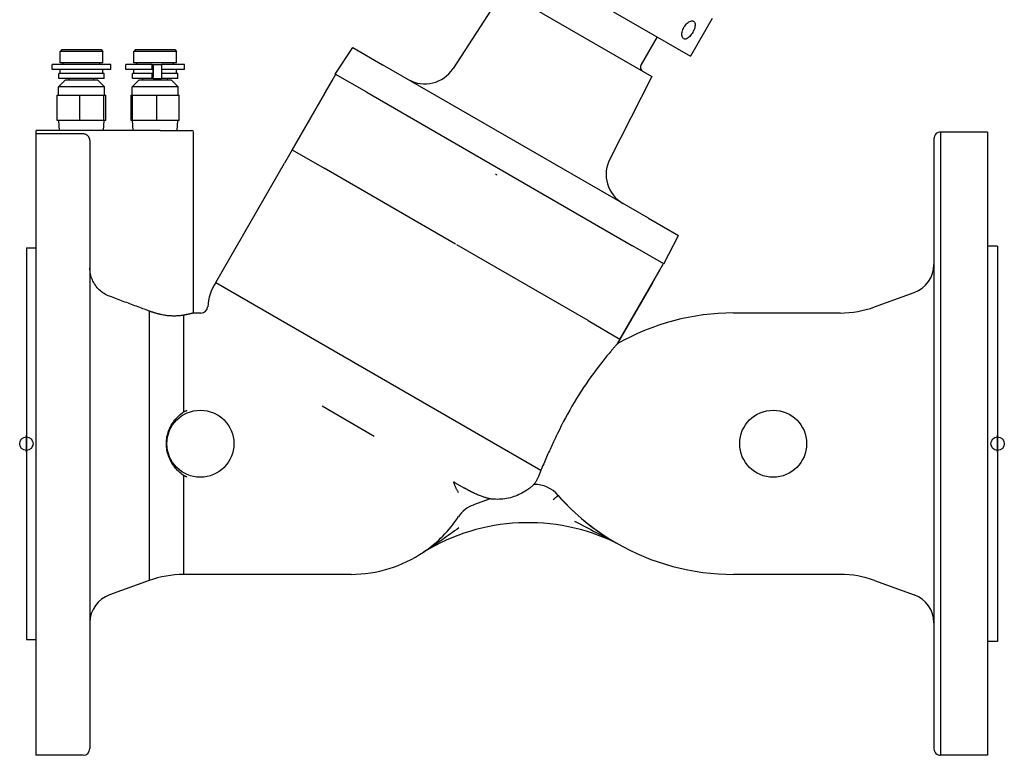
# Model space of a CAD drawing. Header units: millimetres. Extents: x 1102 to 3603, y 544 to 1472.
# Tile 1 of 17: x 1102 to 1396, y 767 to 986. Entities that reach past the tile are written whole.
import ezdxf

# ---------------------------------------------------------------- set-up
doc = ezdxf.new("R2010")
doc.units = ezdxf.units.MM
doc.layers.add('DETAIL', color=2, linetype='Continuous')
doc.layers.add('ORIGIN', color=6, linetype='Continuous')

msp = doc.modelspace()

# ---------------------------------------------------------------- linework, layer by layer
at = {"layer": 'DETAIL'}
for p, q in [((1246.04, 1007.96), (1302.34, 975.46)), ((1246.53, 994.94), (1231.46, 971.73)), ((1246.53, 994.94), (1290.82, 969.38)), ((1308.84, 986.71), (1302.34, 975.46)), ((1292.38, 981.21), (1287.61, 972.96)), ((1114.68, 977.4), (1114.18, 976.9)), ((1114.18, 973.5), (1114.18, 976.9)), ((1126.88, 976.9), (1114.18, 976.9)), ((1114.68, 977.4), (1126.38, 977.4)), ((1126.38, 977.4), (1126.88, 976.9)), ((1126.88, 973.5), (1126.88, 976.9)), ((1136.68, 977.4), (1136.18, 976.9)), ((1136.18, 973.5), (1136.18, 976.9)), ((1148.88, 976.9), (1136.18, 976.9)), ((1136.68, 977.4), (1148.38, 977.4)), ((1148.38, 977.4), (1148.88, 976.9)), ((1148.88, 973.5), (1148.88, 976.9)), ((1196.31, 970.11), (1201.5, 978.09)), ((1201.5, 978.09), (1210.45, 972.91)), ((1129.28, 973), (1111.78, 973)), ((1111.78, 971.5), (1111.78, 973)), ((1126.88, 973.5), (1114.18, 973.5)), ((1115.03, 973), (1115.03, 973.5)), ((1126.03, 973), (1126.03, 973.5)), ((1129.28, 971.5), (1129.28, 973)), ((1141.69, 973), (1133.78, 973)), ((1133.78, 971.5), (1133.78, 973)), ((1148.88, 973.5), (1136.18, 973.5)), ((1137.03, 973), (1137.03, 973.5)), ((1141.69, 973), (1141.93, 973)), ((1141.69, 971.5), (1141.69, 973)), ((1141.93, 973), (1144.43, 973)), ((1151.28, 973), (1144.43, 973)), ((1148.03, 973), (1148.03, 973.5)), ((1151.28, 971.5), (1151.28, 973)), ((1129.28, 971.5), (1111.78, 971.5)), ((1127.33, 970.3), (1113.73, 970.3)), ((1113.73, 968.8), (1113.73, 970.3)), ((1114.18, 970.3), (1114.18, 971.5)), ((1126.88, 970.3), (1126.88, 971.5)), ((1127.33, 968.8), (1127.33, 970.3)), ((1141.69, 971.5), (1133.78, 971.5)), ((1141.6, 970.3), (1135.73, 970.3)), ((1135.73, 968.8), (1135.73, 970.3)), ((1136.18, 970.3), (1136.18, 971.5)), ((1141.6, 970.3), (1141.93, 970.3)), ((1141.6, 968.8), (1141.6, 970.3)), ((1141.93, 971.5), (1141.69, 971.5)), ((1151.28, 971.5), (1144.52, 971.5)), ((1149.33, 970.3), (1144.52, 970.3)), ((1148.88, 970.3), (1148.88, 971.5)), ((1149.33, 968.8), (1149.33, 970.3)), ((1183.44, 947.52), (1196.44, 970.04)), ((1205.7, 964.69), (1196.31, 970.11)), ((1289.78, 927.11), (1210.45, 972.91)), ((1115.68, 968.3), (1113.68, 966.3)), ((1127.33, 968.8), (1113.73, 968.8)), ((1125.38, 968.3), (1115.68, 968.3)), ((1116.83, 968.3), (1116.83, 968.8)), ((1124.23, 968.3), (1124.23, 968.8)), ((1125.38, 968.3), (1127.38, 966.3)), ((1137.68, 968.3), (1135.68, 966.3)), ((1141.6, 968.8), (1135.73, 968.8)), ((1147.38, 968.3), (1137.68, 968.3)), ((1138.83, 968.3), (1138.83, 968.8)), ((1141.93, 968.8), (1141.6, 968.8)), ((1141.93, 968.8), (1144.43, 968.8)), ((1149.33, 968.8), (1144.43, 968.8)), ((1146.23, 968.3), (1146.23, 968.8)), ((1147.38, 968.3), (1149.38, 966.3)), ((1193.1, 964.26), (1195.44, 968.31)), ((1290.82, 969.38), (1278.25, 944.71)), ((1127.38, 966.3), (1113.68, 966.3)), ((1113.68, 963.8), (1113.68, 966.3)), ((1127.38, 963.8), (1127.38, 966.3)), ((1149.38, 966.3), (1135.68, 966.3)), ((1135.68, 963.8), (1135.68, 966.3)), ((1149.38, 963.8), (1149.38, 966.3)), ((1193.1, 964.26), (1181.1, 943.48)), ((1205.7, 964.69), (1285.03, 918.89)), ((1113.28, 963.8), (1120.01, 963.8)), ((1113.28, 956.3), (1113.28, 963.8)), ((1120.01, 963.8), (1127.25, 963.8)), ((1120.01, 956.3), (1120.01, 963.8)), ((1127.25, 956.3), (1127.25, 963.8)), ((1127.25, 963.8), (1127.78, 963.8)), ((1127.78, 956.3), (1127.78, 963.8)), ((1135.35, 956.3), (1135.35, 963.8)), ((1135.35, 963.8), (1135.73, 963.8)), ((1135.73, 956.3), (1135.73, 963.8)), ((1135.73, 963.8), (1142.92, 963.8)), ((1142.92, 963.8), (1142.92, 956.3)), ((1142.92, 963.8), (1149.72, 963.8)), ((1149.72, 956.3), (1149.72, 963.8)), ((1120.01, 956.3), (1113.28, 956.3)), ((1113.94, 953.3), (1113.75, 956.3)), ((1127.25, 956.3), (1120.01, 956.3)), ((1127.13, 953.3), (1127.31, 956.3)), ((1127.78, 956.3), (1127.25, 956.3)), ((1135.73, 956.3), (1135.35, 956.3)), ((1142.92, 956.3), (1135.73, 956.3)), ((1135.94, 953.3), (1135.75, 956.3)), ((1149.72, 956.3), (1142.92, 956.3)), ((1149.13, 953.3), (1149.31, 956.3)), ((1106.96, 952.8), (1106.96, 766.79)), ((1107.03, 952.8), (1106.96, 952.8)), ((1107.03, 952.8), (1107.03, 953.3)), ((1144.03, 953.3), (1107.03, 953.3)), ((1107.03, 952.27), (1107.03, 952.8)), ((1144.03, 953.3), (1153.53, 953.3)), ((1154.03, 898.8), (1154.03, 952.8)), ((1377.03, 952.8), (1377.03, 766.79)), ((1391.03, 952.8), (1377.03, 952.8)), ((1391.03, 952.8), (1391.03, 766.79)), ((1121.03, 952.27), (1107.03, 952.27)), ((1123.03, 950.25), (1123.03, 768.79)), ((1375.03, 950.84), (1375.03, 768.76)), ((1183.44, 947.52), (1192.96, 942.02)), ((1160.62, 907.91), (1181.1, 943.48)), ((1232.17, 919.39), (1192.96, 942.02)), ((1289.78, 927.11), (1298.74, 921.94)), ((1294.42, 913.47), (1298.74, 921.94)), ((1104.09, 918.26), (1106.96, 918.27)), ((1104.09, 918.26), (1104.09, 801.34)), ((1271.77, 896.52), (1232.57, 919.16)), ((1294.42, 913.47), (1285.03, 918.89)), ((1394.03, 918.8), (1391.03, 918.8)), ((1394.03, 918.8), (1394.03, 800.8)), ((1281.3, 891.02), (1294.3, 913.54)), ((1290.96, 907.76), (1293.3, 911.81)), ((1160.62, 907.91), (1257.71, 851.86)), ((1290.96, 907.76), (1280.47, 889.59)), ((1357.29, 900.61), (1369.11, 904.92)), ((1140.77, 899.37), (1140.77, 818.98)), ((1151, 898.14), (1151, 869.28)), ((1156.21, 898.8), (1154.03, 898.8)), ((1271.77, 896.52), (1281.3, 891.02)), ((1346.03, 898.8), (1315.21, 898.8)), ((1347.07, 898.8), (1346.03, 898.8)), ((1192.38, 871.09), (1207.96, 862.09)), ((1151, 850.32), (1151, 820.79)), ((1231.94, 848.25), (1234.86, 846.56)), ((1242.58, 843.33), (1237.54, 841.5)), ((1152.03, 820.79), (1151, 820.79)), ((1201.03, 820.79), (1152.03, 820.79)), ((1346.03, 820.79), (1315.21, 820.79)), ((1347.07, 820.79), (1346.03, 820.79)), ((1140.77, 818.98), (1128.95, 814.68)), ((1357.29, 818.98), (1369.11, 814.68)), ((1104.09, 801.34), (1106.96, 801.33)), ((1394.03, 800.8), (1391.03, 800.8)), ((1121.03, 766.79), (1106.96, 766.79)), ((1391.03, 766.79), (1377.03, 766.79))]:
    msp.add_line(p, q, dxfattribs=at)
at = {"layer": 'DETAIL', "flags": 128}
for points in [[(1300.31, 980.66), (1300.16, 980.78), (1300.02, 980.95), (1299.92, 981.16), (1299.84, 981.41), (1299.79, 981.69), (1299.78, 981.99), (1299.8, 982.31), (1299.86, 982.65), (1299.95, 983.01), (1300.08, 983.38), (1300.23, 983.73), (1300.41, 984.07), (1300.62, 984.4), (1300.85, 984.71), (1301.1, 985), (1301.37, 985.26), (1301.64, 985.48), (1301.9, 985.66), (1302.17, 985.8), (1302.43, 985.9), (1302.69, 985.96), (1302.92, 985.97), (1303.13, 985.94), (1303.31, 985.86)], [(1303.31, 985.86), (1303.47, 985.74), (1303.59, 985.58), (1303.68, 985.38), (1303.74, 985.15), (1303.76, 984.88), (1303.74, 984.6), (1303.69, 984.29), (1303.61, 983.96), (1303.5, 983.62), (1303.36, 983.26), (1303.19, 982.91), (1303.01, 982.57), (1302.81, 982.25), (1302.59, 981.93), (1302.35, 981.63), (1302.11, 981.36), (1301.86, 981.12), (1301.62, 980.93), (1301.38, 980.77), (1301.14, 980.65), (1300.91, 980.58), (1300.69, 980.56), (1300.49, 980.59), (1300.31, 980.66)], [(1123.03, 950.25), (1123.03, 950.38), (1123.01, 950.51), (1122.99, 950.64), (1122.96, 950.78), (1122.92, 950.9), (1122.88, 951.02), (1122.83, 951.14), (1122.76, 951.25), (1122.69, 951.37), (1122.61, 951.48), (1122.53, 951.58), (1122.45, 951.67), (1122.35, 951.76), (1122.25, 951.84), (1122.14, 951.92), (1122.03, 951.99), (1121.91, 952.06), (1121.8, 952.11), (1121.68, 952.15), (1121.55, 952.19), (1121.42, 952.22), (1121.29, 952.25), (1121.16, 952.26), (1121.03, 952.27)], [(1244.58, 939.94), (1244.57, 939.96), (1244.56, 939.97), (1244.55, 939.99), (1244.53, 940), (1244.51, 940.01), (1244.5, 940.03), (1244.48, 940.04), (1244.46, 940.05), (1244.44, 940.06), (1244.43, 940.07), (1244.41, 940.08), (1244.39, 940.09), (1244.37, 940.1), (1244.36, 940.11), (1244.34, 940.12), (1244.32, 940.13), (1244.3, 940.14), (1244.28, 940.15), (1244.26, 940.16), (1244.24, 940.17), (1244.22, 940.17), (1244.2, 940.18), (1244.18, 940.18), (1244.16, 940.18)], [(1123.03, 912.43), (1123.03, 912.43), (1123.03, 912.43), (1123.03, 912.43), (1123.03, 912.43), (1123.03, 912.43), (1123.03, 912.43), (1123.03, 912.43), (1123.03, 912.43), (1123.03, 912.43), (1123.03, 912.43), (1123.03, 912.43), (1123.03, 912.43), (1123.03, 912.43), (1123.03, 912.43), (1123.03, 912.43), (1123.03, 912.43), (1123.03, 912.43), (1123.03, 912.43), (1123.03, 912.43), (1123.03, 912.43), (1123.03, 912.43), (1123.03, 912.43), (1123.03, 912.43), (1123.03, 912.43)], [(1128.95, 903.79), (1128.54, 903.96), (1128.14, 904.14), (1127.73, 904.35), (1127.33, 904.58), (1126.93, 904.84), (1126.56, 905.12), (1126.2, 905.41), (1125.86, 905.72), (1125.55, 906.03), (1125.25, 906.36), (1124.96, 906.72), (1124.68, 907.09), (1124.42, 907.49), (1124.18, 907.89), (1123.97, 908.3), (1123.78, 908.71), (1123.62, 909.12), (1123.47, 909.54), (1123.34, 909.99), (1123.23, 910.45), (1123.15, 910.91), (1123.09, 911.37), (1123.05, 911.83), (1123.03, 912.28)], [(1140.77, 899.37), (1140.3, 899.55), (1139.83, 899.72), (1139.36, 899.9), (1138.89, 900.08), (1138.41, 900.26), (1137.93, 900.44), (1137.45, 900.62), (1136.97, 900.8), (1136.49, 900.98), (1136, 901.16), (1135.51, 901.34), (1135.02, 901.53), (1134.53, 901.71), (1134.03, 901.9), (1133.53, 902.08), (1133.03, 902.27), (1132.53, 902.46), (1132.03, 902.65), (1131.52, 902.84), (1131.01, 903.03), (1130.5, 903.22), (1129.99, 903.41), (1129.47, 903.6), (1128.95, 903.79)], [(1144.03, 898.39), (1143.89, 898.42), (1143.75, 898.46), (1143.61, 898.49), (1143.47, 898.53), (1143.34, 898.57), (1143.2, 898.6), (1143.06, 898.64), (1142.92, 898.68), (1142.78, 898.72), (1142.65, 898.76), (1142.51, 898.8), (1142.37, 898.84), (1142.24, 898.88), (1142.1, 898.92), (1141.97, 898.97), (1141.83, 899.01), (1141.7, 899.05), (1141.56, 899.1), (1141.43, 899.14), (1141.3, 899.19), (1141.17, 899.23), (1141.03, 899.28), (1140.9, 899.32), (1140.77, 899.37)], [(1151, 898.14), (1150.76, 898.1), (1150.52, 898.07), (1150.27, 898.03), (1150.02, 898), (1149.76, 897.97), (1149.49, 897.95), (1149.21, 897.93), (1148.94, 897.91), (1148.65, 897.9), (1148.36, 897.9), (1148.07, 897.89), (1147.77, 897.9), (1147.47, 897.91), (1147.16, 897.92), (1146.86, 897.94), (1146.55, 897.97), (1146.24, 898), (1145.93, 898.03), (1145.61, 898.08), (1145.3, 898.13), (1144.98, 898.18), (1144.67, 898.24), (1144.35, 898.31), (1144.03, 898.39)], [(1152.03, 898.34), (1151.99, 898.33), (1151.95, 898.32), (1151.91, 898.32), (1151.87, 898.31), (1151.83, 898.3), (1151.79, 898.29), (1151.75, 898.28), (1151.7, 898.27), (1151.66, 898.27), (1151.62, 898.26), (1151.58, 898.25), (1151.53, 898.24), (1151.49, 898.23), (1151.45, 898.22), (1151.4, 898.21), (1151.36, 898.21), (1151.31, 898.2), (1151.27, 898.19), (1151.22, 898.18), (1151.18, 898.17), (1151.13, 898.16), (1151.09, 898.16), (1151.04, 898.15), (1151, 898.14)], [(1154.03, 898.8), (1154.03, 898.8), (1154.02, 898.8), (1154, 898.8), (1153.98, 898.79), (1153.94, 898.78), (1153.91, 898.77), (1153.86, 898.76), (1153.81, 898.75), (1153.75, 898.73), (1153.68, 898.72), (1153.61, 898.7), (1153.53, 898.68), (1153.44, 898.66), (1153.34, 898.63), (1153.24, 898.61), (1153.13, 898.58), (1153.01, 898.56), (1152.89, 898.53), (1152.76, 898.5), (1152.63, 898.47), (1152.49, 898.44), (1152.34, 898.41), (1152.19, 898.37), (1152.03, 898.34)], [(1280.47, 889.59), (1280.47, 889.58), (1280.46, 889.57), (1280.44, 889.55), (1280.41, 889.52), (1280.37, 889.48), (1280.33, 889.43), (1280.28, 889.37), (1280.22, 889.31), (1280.16, 889.23), (1280.09, 889.15), (1280.01, 889.06), (1279.93, 888.96), (1279.84, 888.86), (1279.74, 888.75), (1279.63, 888.63), (1279.53, 888.5), (1279.41, 888.37), (1279.29, 888.23), (1279.17, 888.08), (1279.04, 887.93), (1278.9, 887.77), (1278.76, 887.6), (1278.62, 887.43), (1278.47, 887.26)], [(1278.47, 887.26), (1277.96, 886.65), (1277.4, 885.97), (1276.8, 885.23), (1276.16, 884.42), (1275.48, 883.56), (1274.78, 882.65), (1274.07, 881.71), (1273.35, 880.73), (1272.63, 879.73), (1271.9, 878.71), (1271.18, 877.66), (1270.45, 876.58), (1269.73, 875.49), (1269.02, 874.37), (1268.31, 873.25), (1267.62, 872.11), (1266.94, 870.97), (1266.28, 869.81), (1265.63, 868.65), (1265, 867.48), (1264.38, 866.31), (1263.79, 865.14), (1263.21, 863.98), (1262.66, 862.83)], [(1145.88, 859.81), (1145.9, 860.29), (1145.93, 860.77), (1145.98, 861.25), (1146.06, 861.73), (1146.15, 862.2), (1146.27, 862.67), (1146.4, 863.13), (1146.56, 863.59), (1146.73, 864.03), (1146.92, 864.47), (1147.13, 864.9), (1147.36, 865.32), (1147.61, 865.72), (1147.87, 866.12), (1148.14, 866.51), (1148.43, 866.88), (1148.74, 867.25), (1149.06, 867.6), (1149.39, 867.94), (1149.72, 868.25), (1150.04, 868.53), (1150.36, 868.78), (1150.67, 869.03), (1151, 869.28)], [(1151, 869.28), (1151.06, 869.31), (1151.12, 869.34), (1151.18, 869.37), (1151.23, 869.4), (1151.29, 869.43), (1151.34, 869.46), (1151.4, 869.48), (1151.45, 869.51), (1151.5, 869.53), (1151.54, 869.55), (1151.59, 869.58), (1151.63, 869.6), (1151.68, 869.62), (1151.72, 869.64), (1151.75, 869.65), (1151.79, 869.67), (1151.83, 869.69), (1151.86, 869.7), (1151.9, 869.72), (1151.93, 869.74), (1151.97, 869.75), (1151.99, 869.76), (1152.02, 869.78), (1152.03, 869.79)], [(1262.66, 862.83), (1262.47, 862.42), (1262.28, 862.01), (1262.08, 861.59), (1261.88, 861.17), (1261.67, 860.74), (1261.46, 860.31), (1261.26, 859.87), (1261.05, 859.43), (1260.84, 858.99), (1260.63, 858.54), (1260.42, 858.09), (1260.21, 857.64), (1260, 857.19), (1259.79, 856.74), (1259.58, 856.27), (1259.37, 855.8), (1259.16, 855.32), (1258.95, 854.83), (1258.73, 854.33), (1258.52, 853.83), (1258.31, 853.33), (1258.11, 852.84), (1257.91, 852.34), (1257.71, 851.86)], [(1151, 850.32), (1150.63, 850.59), (1150.28, 850.87), (1149.92, 851.17), (1149.57, 851.49), (1149.24, 851.81), (1148.92, 852.15), (1148.61, 852.5), (1148.32, 852.86), (1148.04, 853.23), (1147.78, 853.61), (1147.53, 854), (1147.29, 854.4), (1147.08, 854.81), (1146.88, 855.23), (1146.69, 855.66), (1146.53, 856.1), (1146.38, 856.55), (1146.25, 857), (1146.14, 857.46), (1146.05, 857.92), (1145.98, 858.39), (1145.93, 858.86), (1145.89, 859.33), (1145.88, 859.81)], [(1152.03, 849.81), (1152.03, 849.82), (1152.02, 849.82), (1152, 849.83), (1151.99, 849.84), (1151.97, 849.85), (1151.95, 849.86), (1151.93, 849.87), (1151.9, 849.88), (1151.87, 849.89), (1151.84, 849.91), (1151.81, 849.92), (1151.77, 849.94), (1151.73, 849.96), (1151.68, 849.98), (1151.63, 850), (1151.58, 850.03), (1151.52, 850.06), (1151.45, 850.09), (1151.38, 850.12), (1151.31, 850.16), (1151.24, 850.19), (1151.16, 850.23), (1151.08, 850.27), (1151, 850.32)], [(1257.71, 851.86), (1257.62, 851.57), (1257.52, 851.3), (1257.42, 851.03), (1257.31, 850.77), (1257.21, 850.52), (1257.11, 850.28), (1257.01, 850.05), (1256.9, 849.84), (1256.8, 849.63), (1256.7, 849.43), (1256.61, 849.24), (1256.51, 849.06), (1256.42, 848.89), (1256.33, 848.74), (1256.24, 848.59), (1256.15, 848.44), (1256.06, 848.3), (1255.97, 848.15), (1255.88, 848.01), (1255.79, 847.88), (1255.72, 847.78), (1255.66, 847.69), (1255.63, 847.64), (1255.61, 847.62)], [(1233.12, 845.15), (1233.04, 845.3), (1232.95, 845.45), (1232.86, 845.61), (1232.77, 845.76), (1232.69, 845.92), (1232.6, 846.08), (1232.52, 846.24), (1232.44, 846.39), (1232.36, 846.55), (1232.29, 846.71), (1232.22, 846.86), (1232.15, 847.02), (1232.08, 847.17), (1232.02, 847.32), (1231.96, 847.47), (1231.9, 847.62), (1231.85, 847.76), (1231.81, 847.89), (1231.77, 848.01), (1231.73, 848.14), (1231.7, 848.26), (1231.69, 848.36), (1231.68, 848.43), (1231.69, 848.46)], [(1231.68, 848.44), (1231.68, 848.43), (1231.68, 848.43), (1231.69, 848.42), (1231.69, 848.42), (1231.7, 848.41), (1231.7, 848.41), (1231.71, 848.4), (1231.71, 848.4), (1231.72, 848.39), (1231.73, 848.39), (1231.74, 848.38), (1231.75, 848.37), (1231.76, 848.36), (1231.77, 848.36), (1231.78, 848.35), (1231.79, 848.34), (1231.81, 848.33), (1231.82, 848.32), (1231.84, 848.31), (1231.86, 848.3), (1231.88, 848.29), (1231.9, 848.28), (1231.92, 848.27), (1231.94, 848.25)], [(1237.54, 845.13), (1237.43, 845.18), (1237.33, 845.23), (1237.22, 845.29), (1237.11, 845.34), (1237, 845.4), (1236.89, 845.46), (1236.77, 845.51), (1236.66, 845.57), (1236.55, 845.63), (1236.44, 845.69), (1236.32, 845.75), (1236.21, 845.81), (1236.1, 845.87), (1235.98, 845.94), (1235.87, 846), (1235.76, 846.06), (1235.64, 846.13), (1235.53, 846.19), (1235.42, 846.25), (1235.3, 846.32), (1235.19, 846.38), (1235.08, 846.44), (1234.97, 846.51), (1234.86, 846.57)], [(1255.6, 847.62), (1255.59, 847.61), (1255.57, 847.59), (1255.53, 847.56), (1255.48, 847.52), (1255.43, 847.47), (1255.36, 847.41), (1255.28, 847.34), (1255.19, 847.26), (1255.09, 847.17), (1254.97, 847.07), (1254.84, 846.97), (1254.72, 846.86), (1254.59, 846.75), (1254.46, 846.65), (1254.33, 846.55), (1254.21, 846.46), (1254.1, 846.37), (1253.99, 846.29), (1253.87, 846.2), (1253.76, 846.12), (1253.64, 846.04), (1253.53, 845.96), (1253.41, 845.88), (1253.29, 845.8)], [(1242.57, 843.33), (1242.56, 843.33), (1242.52, 843.34), (1242.45, 843.35), (1242.36, 843.38), (1242.25, 843.4), (1242.12, 843.44), (1241.96, 843.48), (1241.78, 843.52), (1241.59, 843.58), (1241.38, 843.64), (1241.16, 843.7), (1240.93, 843.78), (1240.69, 843.85), (1240.43, 843.94), (1240.17, 844.03), (1239.91, 844.13), (1239.63, 844.23), (1239.35, 844.34), (1239.06, 844.46), (1238.76, 844.58), (1238.46, 844.71), (1238.16, 844.84), (1237.85, 844.98), (1237.54, 845.13)], [(1253.29, 845.8), (1252.88, 845.53), (1252.47, 845.28), (1252.04, 845.04), (1251.59, 844.81), (1251.13, 844.59), (1250.64, 844.38), (1250.15, 844.18), (1249.64, 844), (1249.11, 843.83), (1248.57, 843.68), (1248.02, 843.55), (1247.47, 843.44), (1246.91, 843.35), (1246.35, 843.28), (1245.79, 843.23), (1245.23, 843.2), (1244.68, 843.19), (1244.14, 843.2), (1243.66, 843.23), (1243.28, 843.26), (1242.97, 843.29), (1242.76, 843.31), (1242.63, 843.33), (1242.58, 843.33)], [(1261.31, 843.05), (1261.41, 843.13), (1261.51, 843.22), (1261.61, 843.3), (1261.71, 843.38), (1261.8, 843.46), (1261.9, 843.54), (1261.99, 843.62), (1262.08, 843.69), (1262.16, 843.77), (1262.24, 843.83), (1262.32, 843.9), (1262.39, 843.96), (1262.46, 844.02), (1262.52, 844.07), (1262.58, 844.12), (1262.63, 844.17), (1262.68, 844.21), (1262.72, 844.24), (1262.76, 844.27), (1262.79, 844.3), (1262.81, 844.32), (1262.82, 844.33), (1262.83, 844.34), (1262.84, 844.34)], [(1267.7, 836.68), (1268.52, 836.27), (1269.34, 835.84), (1270.17, 835.42), (1271, 834.99), (1271.83, 834.56), (1272.64, 834.14), (1273.44, 833.72), (1274.21, 833.32), (1274.95, 832.93), (1275.66, 832.56), (1276.32, 832.21), (1276.94, 831.89), (1277.5, 831.6), (1278, 831.33), (1278.44, 831.1), (1278.8, 830.91), (1279.09, 830.76), (1279.35, 830.62), (1279.57, 830.5), (1279.76, 830.4), (1279.92, 830.32), (1280.04, 830.26), (1280.12, 830.21), (1280.16, 830.19)], [(1233.18, 834.66), (1232.56, 834.21), (1231.94, 833.76), (1231.31, 833.32), (1230.68, 832.87), (1230.05, 832.42), (1229.43, 831.98), (1228.81, 831.55), (1228.19, 831.13), (1227.58, 830.71), (1226.98, 830.3), (1226.4, 829.91), (1225.85, 829.54), (1225.32, 829.19), (1224.84, 828.86), (1224.39, 828.57), (1224.01, 828.32), (1223.68, 828.1), (1223.41, 827.93), (1223.19, 827.79), (1223.02, 827.67), (1222.88, 827.59), (1222.79, 827.52), (1222.72, 827.48), (1222.69, 827.46)]]:
    msp.add_lwpolyline(points, dxfattribs=at)
at = {"layer": 'DETAIL'}
for centre in [(1156.03, 859.8), (1327.03, 859.8)]:
    msp.add_circle(centre, 10, dxfattribs=at)
for centre, radius, start, end in [((1288.91, 972.21), 1.5, 150, 240), ((1223.07, 977.18), 10, 240, 327), ((1197.17, 967.31), 2, 148.7117, 149.9936), ((1153.53, 952.8), 0.5, 0, 90), ((1377, 950.84), 1.97, 89.0614, 180), ((1287.16, 940.17), 10, 153, 240), ((1291.57, 912.81), 2, 330.0064, 331.4026), ((1366.06, 913.36), 8.98, 289.8949, 359.3748), ((1173.41, 899.63), 15.23, 147.0639, 176.1026), ((1156.21, 900.8), 2, 270, 356.1026), ((1347.05, 928.67), 29.87, 270.0309, 290.0521), ((1315.16, 828.92), 69.89, 89.9587, 119.7587), ((1255.93, 838.72), 8.9, 39.1567, 92.1641), ((1315.16, 890.68), 69.89, 221.3067, 237.546), ((1315.19, 890.75), 69.97, 221.5588, 239.9541), ((1240.5, 833.19), 8.82, 109.6167, 146.8294), ((1201.04, 859.28), 38.48, 304.2403, 326.4584), ((1253.92, 776.23), 60, 64.0693, 121.3639), ((1315.16, 890.68), 69.89, 239.9405, 270.0413), ((1201.04, 859.28), 38.48, 269.9877, 304.2403), ((1151.41, 788.68), 32.11, 90.7314, 109.3377), ((1347.05, 790.93), 29.87, 69.9479, 89.9691), ((1131.92, 806.3), 8.89, 109.5, 179.5184), ((1366.06, 806.24), 8.98, 0.6252, 70.1051), ((1121.02, 768.8), 2.01, 270.2523, 359.7469), ((1377, 768.76), 1.97, 180, 270.9386)]:
    msp.add_arc(centre, radius, start, end, dxfattribs=at)
for centre, major_axis, start_param, end_param in [((1141.93, 970.9), (0, 2.1), 3.141593, 6.283185), ((1144.43, 970.9), (0, -2.1), 0, 3.141593), ((1141.93, 970.9), (0, -0.6), 0, 3.141593)]:
    msp.add_ellipse(centre, major_axis=major_axis, ratio=0.047409, start_param=start_param, end_param=end_param, dxfattribs=at)
at = {"layer": 'ORIGIN'}
for p, q in [((1104.09, 857.3), (1104.09, 862.3)), ((1394.03, 857.3), (1394.03, 862.3))]:
    msp.add_line(p, q, dxfattribs=at)
for centre in [(1104.09, 859.8), (1394.03, 859.8)]:
    msp.add_circle(centre, 2, dxfattribs=at)

doc.saveas('drawing.dxf')
